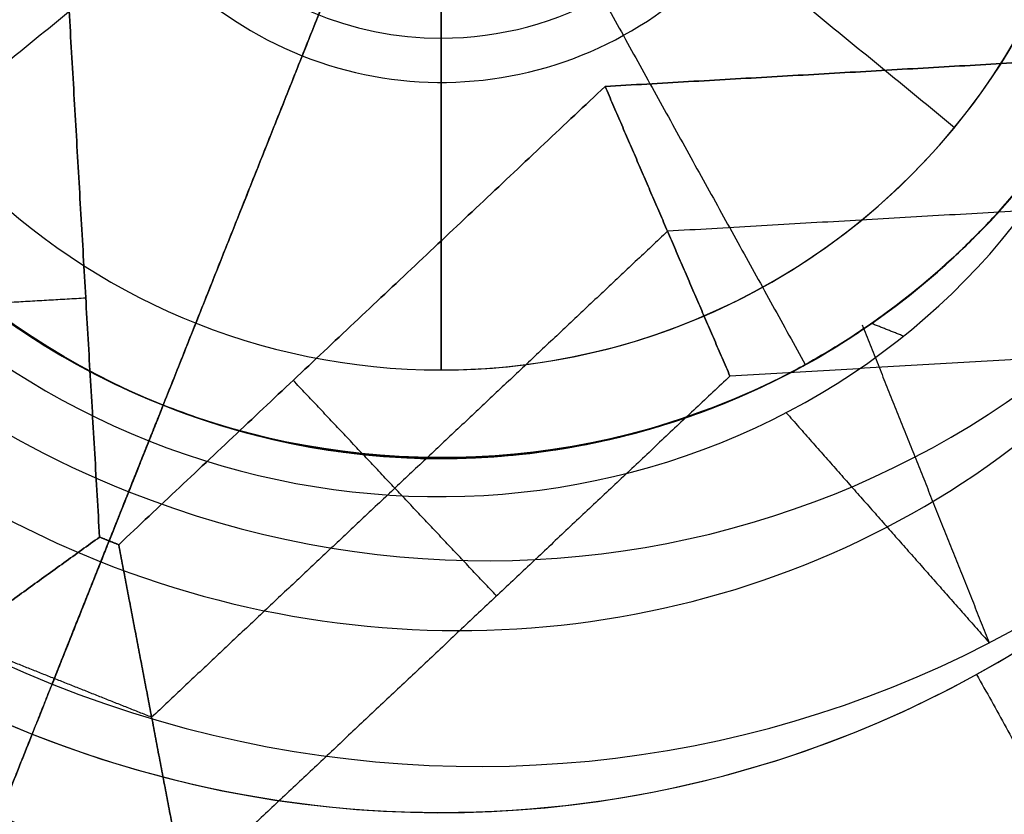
# Model space of a CAD drawing. Header units: millimetres. Extents: x -5.9 to 8.2, y -1.3 to -0.5.
# Tile 23 of 107: x -4.7456 to -4.73448, y -0.8698 to -0.86082. Entities that reach past the tile are written whole.
import ezdxf

# ---------------------------------------------------------------- set-up
doc = ezdxf.new("R2010")
doc.units = ezdxf.units.MM
doc.header["$MEASUREMENT"] = 0
for name, color, linetype, true_color in [('IGES level 1', 7, 'Continuous', 0xffffff), ('IGES level 11', 7, 'Continuous', 0xffffff), ('IGES level 26', 7, 'Continuous', 0xcbd2ef)]:
    doc.layers.add(name, color=color, linetype=linetype, true_color=true_color)

msp = doc.modelspace()

# ---------------------------------------------------------------- linework, layer by layer
at = {"layer": 'IGES level 1'}
for centre, radius, start, end in [((-4.765839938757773, -0.8582795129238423, -10.16994323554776), 0.07600000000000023, 270.0000000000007, 90.00000000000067), ((-4.765839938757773, -0.8582795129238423, -10.16994323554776), 0.07600000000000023, 270.0000000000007, 90.00000000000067), ((-4.765839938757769, -0.8582795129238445, -10.14974041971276), 0.07599999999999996, 270, 90.0000000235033), ((-4.74083993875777, -0.8572795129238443, -10.26994323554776), 0.007500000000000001, 90, 270), ((-4.74083993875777, -0.8572795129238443, -10.16994323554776), 0.007500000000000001, 90, 270), ((-4.74083993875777, -0.8572795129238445, -10.21994323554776), 0.007499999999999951, 90.00000002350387, 269.9999999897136), ((-4.74083993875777, -0.8572795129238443, -10.26994323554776), 0.007500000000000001, 90, 270), ((-4.74083993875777, -0.8572795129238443, -10.16994323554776), 0.007500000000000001, 90, 270), ((-4.740839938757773, -0.8572795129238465, -10.16994323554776), 0.007500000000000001, 270, 90), ((-4.740839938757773, -0.8572795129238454, -10.26994323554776), 0.007500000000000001, 270, 90), ((-4.740839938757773, -0.8572795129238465, -10.16994323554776), 0.007500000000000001, 270, 90), ((-4.740839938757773, -0.8572795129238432, -10.26994323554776), 0.007500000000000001, 270, 90), ((-4.74083993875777, -0.8572795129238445, -10.21994323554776), 0.007499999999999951, 270, 90.00000002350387), ((-4.74083993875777, -0.8572795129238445, -10.27219646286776), 0.003750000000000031, 90.00000002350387, 270), ((-4.74083993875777, -0.8572795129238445, -10.27219646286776), 0.003750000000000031, 270, 90.00000002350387)]:
    msp.add_arc(centre, radius, start, end, dxfattribs=at)
for knots in [[2, 2, 2, 2, 2.249999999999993, 2.249999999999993, 2.374999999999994, 2.374999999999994, 2.499999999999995, 2.499999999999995, 2.624999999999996, 2.624999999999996, 2.749999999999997, 2.749999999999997, 2.874999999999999, 2.874999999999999, 3, 3, 3, 3], [4.141592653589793, 4.141592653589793, 4.141592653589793, 4.141592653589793, 4.391592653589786, 4.391592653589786, 4.516592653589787, 4.516592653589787, 4.641592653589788, 4.641592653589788, 4.76659265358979, 4.76659265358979, 4.89159265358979, 4.89159265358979, 5.016592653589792, 5.016592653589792, 5.141592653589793, 5.141592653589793, 5.141592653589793, 5.141592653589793]]:
    msp.add_open_spline([(-4.765839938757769, -0.7822795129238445, -10.14494593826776), (-4.74555040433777, -0.7822795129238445, -10.14494593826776), (-4.726025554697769, -0.7906101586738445, -10.14118365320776), (-4.705126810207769, -0.8115141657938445, -10.13535306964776), (-4.699528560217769, -0.8198142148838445, -10.13345355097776), (-4.691815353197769, -0.8383511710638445, -10.13071814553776), (-4.68982816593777, -0.8483475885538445, -10.12993876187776), (-4.68985181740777, -0.8683908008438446, -10.12994774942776), (-4.691900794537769, -0.8784496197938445, -10.13074914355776), (-4.699526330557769, -0.8967026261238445, -10.13345205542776), (-4.70517288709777, -0.9050958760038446, -10.13536655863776), (-4.719051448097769, -0.9189680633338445, -10.13923729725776), (-4.727409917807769, -0.9245964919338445, -10.14121392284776), (-4.745758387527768, -0.9322493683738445, -10.14407996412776), (-4.75569713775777, -0.9342795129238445, -10.14494593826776), (-4.765839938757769, -0.9342795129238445, -10.14494593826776)], degree=3, knots=knots, dxfattribs=at)
for points in [[(-4.74083993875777, -0.8572795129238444, -10.27444969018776), (-4.743738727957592, -0.8596584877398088, -10.27219646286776), (-4.746637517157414, -0.8620374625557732, -10.26994323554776)], [(-4.74083993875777, -0.8572795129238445, -10.27444969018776), (-4.74083993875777, -0.8610295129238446, -10.27219646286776), (-4.74083993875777, -0.8647795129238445, -10.26994323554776)], [(-4.74083993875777, -0.8647795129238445, -10.26994323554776), (-4.74083993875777, -0.8610295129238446, -10.27219646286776), (-4.74083993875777, -0.8572795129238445, -10.27444969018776)], [(-4.74083993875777, -0.8572795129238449, -10.27444969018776), (-4.737941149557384, -0.8596584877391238, -10.27219646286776), (-4.735042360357, -0.8620374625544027, -10.26994323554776)], [(-4.735042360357, -0.8620374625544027, -10.26994323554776), (-4.735042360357, -0.8620374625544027, -10.21994323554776), (-4.735042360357, -0.8620374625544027, -10.16994323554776)], [(-4.74083993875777, -0.8647795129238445, -10.26994323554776), (-4.74083993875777, -0.8647795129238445, -10.21994323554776), (-4.74083993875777, -0.8647795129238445, -10.16994323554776)], [(-4.74083993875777, -0.8647795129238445, -10.16994323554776), (-4.74083993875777, -0.8647795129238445, -10.21994323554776), (-4.74083993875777, -0.8647795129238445, -10.26994323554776)]]:
    msp.add_open_spline(points, degree=2, dxfattribs=at)
at = {"layer": 'IGES level 11'}
for centre, radius, start, end in [((-4.765839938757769, -0.8582795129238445, -10.15494323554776), 0.07299999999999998, 269.9999999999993, 89.9999999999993), ((-4.765839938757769, -0.8582795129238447, -10.16994323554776), 0.07299999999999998, 270.0000000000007, 90.00000000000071), ((-4.765839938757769, -0.8582795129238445, -10.16244323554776), 0.07299999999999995, 270, 90.000000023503), ((-4.765839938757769, -0.8582795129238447, -10.16994323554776), 0.07299999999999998, 270.0000000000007, 90.00000000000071), ((-4.765839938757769, -0.8582795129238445, -10.15494323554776), 0.07299999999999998, 270.0000000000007, 90.00000000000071), ((-4.74083993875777, -0.8586958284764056, -10.1549432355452), 0.03150000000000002, 90, 270), ((-4.74083993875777, -0.8586958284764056, -10.1549432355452), 0.03150000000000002, 90, 270), ((-4.74083993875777, -0.8586958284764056, -10.1549432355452), 0.03150000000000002, 270, 90), ((-4.74083993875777, -0.8586958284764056, -10.1549432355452), 0.03150000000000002, 270, 90), ((-4.74083993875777, -0.8586958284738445, -10.16219323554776), 0.02424999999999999, 90.00000002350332, 269.999999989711), ((-4.74083993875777, -0.8586958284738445, -10.16219323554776), 0.02424999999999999, 270, 90.00000001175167), ((-4.74083993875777, -0.858695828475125, -10.16944323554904), 0.0169999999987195, 90, 270.000000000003), ((-4.74083993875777, -0.858695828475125, -10.16994323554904), 0.0169999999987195, 90, 270), ((-4.74083993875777, -0.8586958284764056, -10.1694432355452), 0.01700000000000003, 90, 270), ((-4.74083993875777, -0.8586958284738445, -10.16969323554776), 0.01700000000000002, 90.00000002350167, 269.9999999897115), ((-4.74083993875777, -0.8586958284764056, -10.1699432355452), 0.01700000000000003, 90, 270), ((-4.74083993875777, -0.8586958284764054, -10.1699432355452), 0.01700000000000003, 270, 90), ((-4.740839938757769, -0.8586958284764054, -10.1694432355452), 0.01700000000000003, 270, 90), ((-4.74083993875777, -0.8586958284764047, -10.16994323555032), 0.01700000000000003, 270, 90), ((-4.74083993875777, -0.8586958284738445, -10.16969323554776), 0.01700000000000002, 270, 90.00000001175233), ((-4.740839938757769, -0.8586958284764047, -10.16944323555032), 0.01700000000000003, 270, 90)]:
    msp.add_arc(centre, radius, start, end, dxfattribs=at)
at = {"layer": 'IGES level 26'}
for centre, radius, start, end in [((-4.74083993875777, -0.8572795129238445, -10.15494323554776), 0.0235, 68.3051419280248, 248.3051419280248), ((-4.74083993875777, -0.8572795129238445, -10.15494323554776), 0.0235, 68.3051419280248, 248.3051419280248), ((-4.74083993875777, -0.8572795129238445, -10.15894323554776), 0.0235, 68.3051419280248, 248.3051419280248), ((-4.74083993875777, -0.8572795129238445, -10.15694323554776), 0.02349999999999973, 68.30514195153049, 248.3051419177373), ((-4.74083993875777, -0.8572795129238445, -10.15894323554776), 0.0235, 68.3051419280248, 248.3051419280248), ((-4.74083993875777, -0.8572795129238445, -10.15894323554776), 0.0235, 248.3051419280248, 68.3051419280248), ((-4.74083993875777, -0.8572795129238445, -10.15894323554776), 0.02350000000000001, 248.305141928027, 68.30514192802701), ((-4.74083993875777, -0.8572795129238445, -10.15494323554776), 0.0235, 248.3051419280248, 68.3051419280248), ((-4.74083993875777, -0.8572795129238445, -10.15694323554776), 0.02349999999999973, 248.3051419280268, 68.30514195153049), ((-4.74083993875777, -0.8572795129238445, -10.15494323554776), 0.02350000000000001, 248.305141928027, 68.30514192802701), ((-4.74083993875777, -0.8572795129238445, -10.16444323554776), 0.01799999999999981, 68.30514195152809, 248.3051419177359), ((-4.74083993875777, -0.8572795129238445, -10.16444323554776), 0.01799999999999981, 248.3051419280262, 68.3051419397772), ((-4.74083993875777, -0.8572795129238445, -10.16994323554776), 0.0125, 68.30514192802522, 248.3051419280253), ((-4.74083993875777, -0.8572795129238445, -10.16994323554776), 0.0125, 68.30514192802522, 248.3051419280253), ((-4.74083993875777, -0.8572795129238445, -10.19494323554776), 0.0125, 68.30514192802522, 248.3051419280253), ((-4.74083993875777, -0.8572795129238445, -10.18244323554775), 0.0125, 68.30514195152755, 248.3051419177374), ((-4.74083993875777, -0.8572795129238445, -10.19494323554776), 0.0125, 68.30514192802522, 248.3051419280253), ((-4.74083993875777, -0.8572795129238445, -10.19494323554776), 0.0125, 248.3051419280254, 68.30514192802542), ((-4.74083993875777, -0.8572795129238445, -10.16994323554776), 0.0125, 248.3051419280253, 68.30514192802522), ((-4.74083993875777, -0.8572795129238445, -10.18244323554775), 0.0125, 248.3051419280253, 68.30514195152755), ((-4.74083993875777, -0.8572795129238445, -10.16994323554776), 0.01249999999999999, 248.3051419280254, 68.30514192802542), ((-4.74083993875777, -0.8572795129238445, -10.19494323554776), 0.0125, 248.3051419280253, 68.30514192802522), ((-4.74083993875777, -0.8572795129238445, -10.22994323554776), 0.008499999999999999, 68.30514192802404, 248.3051419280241), ((-4.74083993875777, -0.8572795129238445, -10.21694323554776), 0.00849999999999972, 68.30514195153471, 248.3051419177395), ((-4.74083993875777, -0.8572795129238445, -10.20594323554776), 0.00849999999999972, 68.30514195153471, 248.3051419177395), ((-4.74083993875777, -0.8572795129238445, -10.19494323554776), 0.008499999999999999, 68.30514192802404, 248.3051419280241), ((-4.74083993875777, -0.8572795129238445, -10.19494323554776), 0.0085, 68.30514192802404, 248.3051419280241), ((-4.74083993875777, -0.8572795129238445, -10.22994323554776), 0.0085, 68.30514192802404, 248.3051419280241), ((-4.74083993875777, -0.8572795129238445, -10.22994323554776), 0.0085, 248.3051419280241, 68.30514192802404), ((-4.74083993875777, -0.8572795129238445, -10.19494323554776), 0.0085, 248.3051419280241, 68.30514192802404), ((-4.74083993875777, -0.8572795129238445, -10.20594323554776), 0.00849999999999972, 248.3051419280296, 68.30514195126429), ((-4.74083993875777, -0.8572795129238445, -10.21694323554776), 0.00849999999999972, 248.3051419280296, 68.30514195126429), ((-4.74083993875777, -0.8572795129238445, -10.22994323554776), 0.008500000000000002, 248.3051419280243, 68.30514192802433), ((-4.74083993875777, -0.8572795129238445, -10.19494323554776), 0.008499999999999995, 248.3051419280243, 68.30514192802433), ((-4.74083993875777, -0.8572795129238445, -10.22624132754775), 0.00849999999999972, 130.5915777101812, 248.3051419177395), ((-4.74083993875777, -0.8572795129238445, -10.24244323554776), 0.004250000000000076, 68.30514195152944, 248.3051419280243), ((-4.74083993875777, -0.8572795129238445, -10.22624132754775), 0.00849999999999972, 248.3051419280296, 7.688377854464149), ((-4.74083993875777, -0.8572795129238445, -10.24244323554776), 0.004250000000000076, 248.3051419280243, 338.3051419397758)]:
    msp.add_arc(centre, radius, start, end, dxfattribs=at)
at = {"layer": 'IGES level 26', "extrusion": (0.1137898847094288, 0.2860160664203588, 0.9514445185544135)}
for centre in [(4.088121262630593, -0.7146050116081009, -10.4898111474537), (4.088121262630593, -0.7179910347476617, -10.5002770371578), (4.088121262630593, -0.7213770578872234, -10.5107429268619)]:
    msp.add_arc(centre, 0.0125, 270, 90, dxfattribs=at)
at = {"layer": 'IGES level 26', "extrusion": (0.1137898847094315, 0.2860160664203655, 0.9514445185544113)}
for centre in [(4.088121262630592, -0.7213770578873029, -10.51074292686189), (4.088121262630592, -0.7179910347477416, -10.50027703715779), (4.088121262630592, -0.7146050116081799, -10.4898111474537)]:
    msp.add_arc(centre, 0.0125, 270, 90, dxfattribs=at)
at = {"layer": 'IGES level 26', "extrusion": (0.1137898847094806, 0.2860160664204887, 0.9514445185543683)}
for centre, radius, start, end in [((4.088121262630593, -0.7213770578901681, -10.51212628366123), 0.01048784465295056, 270.000000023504, 89.99999998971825), ((4.088121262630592, -0.7179910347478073, -10.49889368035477), 0.0104878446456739, 269.9999999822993, 90), ((4.088121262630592, -0.7179910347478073, -10.49889368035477), 0.0104878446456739, 90.00000001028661, 269.9999999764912), ((4.088121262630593, -0.7213770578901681, -10.51212628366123), 0.01048784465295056, 90.00000000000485, 270.0000000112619)]:
    msp.add_arc(centre, radius, start, end, dxfattribs=at)
at = {"layer": 'IGES level 26', "extrusion": (0.1137898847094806, 0.2860160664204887, 0.9514445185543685)}
for start, end in [(270.0000000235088, 89.99999998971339), (90, 270.0000000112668)]:
    msp.add_arc((4.088121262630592, -0.7179910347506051, -10.50166039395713), 0.01048784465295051, start, end, dxfattribs=at)
at = {"layer": 'IGES level 26', "extrusion": (0.1137898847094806, 0.2860160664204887, 0.9514445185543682)}
for start, end in [(270.000000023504, 89.99999998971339), (90, 270.0000000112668)]:
    msp.add_arc((4.088121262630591, -0.7146050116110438, -10.49119450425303), 0.01048784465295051, start, end, dxfattribs=at)
at = {"layer": 'IGES level 26', "extrusion": (0.1137898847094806, 0.2860160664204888, 0.9514445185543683)}
for centre, radius, start, end in [((4.088121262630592, -0.7146050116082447, -10.48842779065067), 0.0104878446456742, 269.9999999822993, 90), ((4.088121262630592, -0.7213770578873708, -10.50935957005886), 0.01048784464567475, 269.9999999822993, 90), ((4.088121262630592, -0.7213770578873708, -10.50935957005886), 0.01048784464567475, 90.00000001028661, 269.999999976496), ((4.088121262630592, -0.7146050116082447, -10.48842779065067), 0.0104878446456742, 90.00000001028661, 269.999999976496)]:
    msp.add_arc(centre, radius, start, end, dxfattribs=at)
at = {"layer": 'IGES level 26', "extrusion": (0.1137898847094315, 0.2860160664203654, 0.9514445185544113)}
for centre in [(4.088121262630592, -0.7146050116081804, -10.4898111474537), (4.088121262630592, -0.7179910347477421, -10.50027703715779), (4.088121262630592, -0.7213770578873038, -10.51074292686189)]:
    msp.add_arc(centre, 0.0125, 90, 270, dxfattribs=at)
at = {"layer": 'IGES level 26', "extrusion": (0.1137898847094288, 0.2860160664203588, 0.9514445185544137)}
for centre in [(4.088121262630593, -0.7213770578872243, -10.5107429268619), (4.088121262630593, -0.7179910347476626, -10.5002770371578), (4.088121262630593, -0.7146050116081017, -10.4898111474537)]:
    msp.add_arc(centre, 0.0125, 90, 270, dxfattribs=at)
at = {"layer": 'IGES level 26', "extrusion": (0.1137898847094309, 0.286016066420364, 0.9514445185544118)}
msp.add_arc((4.088121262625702, -0.721377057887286, -10.51349292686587), 0.008500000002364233, 357.0747289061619, 89.99999999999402, dxfattribs=at)
at = {"layer": 'IGES level 26', "extrusion": (0.1137898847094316, 0.2860160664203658, 0.9514445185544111)}
for centre, radius, start in [((4.088121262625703, -0.7179910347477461, -10.50302703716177), 0.008500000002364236, 357.0747289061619), ((4.088121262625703, -0.7146050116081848, -10.49256114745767), 0.008500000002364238, 357.0747289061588)]:
    msp.add_arc(centre, radius, start, 90, dxfattribs=at)
at = {"layer": 'IGES level 26', "extrusion": (0.1137892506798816, 0.2860144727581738, 0.9514450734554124)}
msp.add_arc((4.088121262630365, -0.7213581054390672, -10.51349421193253), 0.00850000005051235, 357.0747427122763, 89.99999998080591, dxfattribs=at)
at = {"layer": 'IGES level 26', "extrusion": (0.1137892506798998, 0.2860144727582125, 0.9514450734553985)}
msp.add_arc((4.088121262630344, -0.7179721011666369, -10.5030283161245), 0.008500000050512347, 357.0747427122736, 89.99999998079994, dxfattribs=at)
at = {"layer": 'IGES level 26', "extrusion": (0.1137892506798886, 0.2860144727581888, 0.951445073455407)}
msp.add_arc((4.088121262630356, -0.7145860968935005, -10.4925624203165), 0.008500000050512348, 357.0747427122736, 89.99999998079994, dxfattribs=at)
at = {"layer": 'IGES level 26', "extrusion": (0.1137892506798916, 0.2860144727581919, 0.9514450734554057)}
msp.add_arc((4.088121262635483, -0.7145860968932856, -10.4925624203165), 0.008500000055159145, 90, 182.9252572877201, dxfattribs=at)
at = {"layer": 'IGES level 26', "extrusion": (0.1137892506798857, 0.2860144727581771, 0.951445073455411)}
msp.add_arc((4.088121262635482, -0.7179721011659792, -10.50302831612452), 0.008500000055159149, 90, 182.9252572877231, dxfattribs=at)
at = {"layer": 'IGES level 26', "extrusion": (0.1137892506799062, 0.2860144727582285, 0.9514450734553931)}
msp.add_arc((4.088121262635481, -0.7213581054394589, -10.51349421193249), 0.008500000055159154, 90, 182.9252572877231, dxfattribs=at)
at = {"layer": 'IGES level 26', "extrusion": (0.1137898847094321, 0.2860160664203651, 0.9514445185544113)}
msp.add_arc((4.088121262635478, -0.721377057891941, -10.51349292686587), 0.008500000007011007, 90.00000006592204, 182.92527111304, dxfattribs=at)
at = {"layer": 'IGES level 26', "extrusion": (0.1137898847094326, 0.2860160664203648, 0.9514445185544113)}
msp.add_arc((4.088121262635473, -0.7179910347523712, -10.50302703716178), 0.008500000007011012, 90.00000006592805, 182.9252711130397, dxfattribs=at)
at = {"layer": 'IGES level 26', "extrusion": (0.1137898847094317, 0.2860160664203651, 0.9514445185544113)}
msp.add_arc((4.088121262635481, -0.714605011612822, -10.49256114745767), 0.008500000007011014, 90.00000006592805, 182.9252711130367, dxfattribs=at)
at = {"layer": 'IGES level 26'}
for points in [[(-4.737087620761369, -0.8478478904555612, -10.16744323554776), (-4.74083993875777, -0.8572795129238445, -10.16744323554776), (-4.74459225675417, -0.8667111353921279, -10.16744323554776)], [(-4.750271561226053, -0.8535271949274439, -10.16744323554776), (-4.74083993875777, -0.8572795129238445, -10.16744323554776), (-4.731408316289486, -0.8610318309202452, -10.16744323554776)], [(-4.731365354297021, -0.8609238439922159, -10.16744323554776), (-4.733954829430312, -0.8581764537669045, -10.16744323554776), (-4.736544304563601, -0.8554290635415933, -10.16744323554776)], [(-4.736544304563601, -0.8554290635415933, -10.16744323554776), (-4.733954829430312, -0.8581764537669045, -10.16744323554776), (-4.731365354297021, -0.8609238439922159, -10.16744323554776)], [(-4.743982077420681, -0.8651774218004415, -10.22994323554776), (-4.742411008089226, -0.8612284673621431, -10.24244323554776), (-4.74083993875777, -0.8572795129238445, -10.25494323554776)], [(-4.74083993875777, -0.8572795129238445, -10.25494323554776), (-4.742411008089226, -0.8612284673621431, -10.24244323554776), (-4.743982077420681, -0.8651774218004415, -10.22994323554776)], [(-4.745135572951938, -0.8591299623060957, -10.16744323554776), (-4.744917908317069, -0.8628990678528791, -10.16744323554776), (-4.7447002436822, -0.8666681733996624, -10.16744323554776)], [(-4.7447002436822, -0.8666681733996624, -10.16744323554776), (-4.744917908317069, -0.8628990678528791, -10.16744323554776), (-4.745135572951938, -0.8591299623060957, -10.16744323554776)], [(-4.739683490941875, -0.8593718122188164, -10.24791198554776), (-4.738205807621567, -0.8620453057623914, -10.23892761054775), (-4.736728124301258, -0.8647187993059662, -10.22994323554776)], [(-4.738989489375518, -0.8615751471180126, -10.16744323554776), (-4.735220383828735, -0.8613574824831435, -10.16744323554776), (-4.731451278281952, -0.8611398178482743, -10.16744323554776)], [(-4.731451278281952, -0.8611398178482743, -10.16744323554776), (-4.735220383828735, -0.8613574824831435, -10.16744323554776), (-4.738989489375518, -0.8615751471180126, -10.16744323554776)], [(-4.744484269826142, -0.8667540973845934, -10.16744323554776), (-4.74173687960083, -0.8641646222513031, -10.16744323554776), (-4.738989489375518, -0.8615751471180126, -10.16744323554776)], [(-4.738989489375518, -0.8615751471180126, -10.16744323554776), (-4.74173687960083, -0.8641646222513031, -10.16744323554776), (-4.744484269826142, -0.8667540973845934, -10.16744323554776)], [(-4.738989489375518, -0.8615751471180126, -10.16744323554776), (-4.738284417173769, -0.8632119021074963, -10.16119323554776), (-4.737579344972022, -0.86484865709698, -10.15494323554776)], [(-4.737579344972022, -0.86484865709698, -10.15494323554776), (-4.738284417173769, -0.8632119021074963, -10.16119323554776), (-4.738989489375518, -0.8615751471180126, -10.16744323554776)], [(-4.730289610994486, -0.8627502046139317, -10.16119323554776), (-4.734287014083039, -0.8629810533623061, -10.16119323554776), (-4.738284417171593, -0.8632119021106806, -10.16119323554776)], [(-4.738284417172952, -0.8632119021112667, -10.16119323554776), (-4.741198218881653, -0.86595822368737, -10.16119323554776), (-4.744112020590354, -0.8687045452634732, -10.16119323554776)], [(-4.748200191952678, -0.864157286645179, -10.15494323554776), (-4.746528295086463, -0.8640607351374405, -10.16119323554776), (-4.74485639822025, -0.8639641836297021, -10.16744323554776)], [(-4.736086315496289, -0.8642697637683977, -10.21842233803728), (-4.735368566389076, -0.8660658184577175, -10.21921229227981), (-4.734650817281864, -0.8678618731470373, -10.22000224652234)], [(-4.736086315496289, -0.864269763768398, -10.20742233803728), (-4.735368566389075, -0.8660658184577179, -10.20821229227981), (-4.734650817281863, -0.8678618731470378, -10.20900224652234)], [(-4.736086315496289, -0.8642697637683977, -10.19642233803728), (-4.735368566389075, -0.8660658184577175, -10.19721229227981), (-4.734650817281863, -0.8678618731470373, -10.19800224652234)], [(-4.735619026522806, -0.8643974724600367, -10.22381823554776), (-4.735799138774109, -0.8643258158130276, -10.22381823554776), (-4.735979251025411, -0.8642541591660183, -10.22381823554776)], [(-4.735619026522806, -0.8643974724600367, -10.21281823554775), (-4.735799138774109, -0.8643258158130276, -10.21281823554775), (-4.735979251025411, -0.8642541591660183, -10.21281823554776)], [(-4.735619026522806, -0.8643974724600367, -10.20181823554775), (-4.735799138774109, -0.8643258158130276, -10.20181823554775), (-4.735979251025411, -0.8642541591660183, -10.20181823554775)], [(-4.729127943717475, -0.8643605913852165, -10.15494323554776), (-4.733353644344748, -0.8646046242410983, -10.15494323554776), (-4.737579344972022, -0.86484865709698, -10.15494323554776)], [(-4.729127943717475, -0.8643605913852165, -10.15494323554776), (-4.733353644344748, -0.8646046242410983, -10.15494323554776), (-4.737579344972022, -0.86484865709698, -10.15494323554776)], [(-4.736728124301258, -0.8647187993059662, -10.19637502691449), (-4.736728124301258, -0.8647187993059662, -10.19565913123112), (-4.736728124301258, -0.8647187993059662, -10.19494323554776)], [(-4.736728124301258, -0.8647187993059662, -10.20737502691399), (-4.736728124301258, -0.8647187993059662, -10.20448215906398), (-4.736728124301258, -0.8647187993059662, -10.20158929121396)], [(-4.736728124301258, -0.8647187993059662, -10.21837502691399), (-4.736728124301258, -0.8647187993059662, -10.21548215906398), (-4.736728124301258, -0.8647187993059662, -10.21258929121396)], [(-4.736728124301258, -0.8647187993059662, -10.22994323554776), (-4.736728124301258, -0.8647187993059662, -10.22676626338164), (-4.736728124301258, -0.8647187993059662, -10.22358929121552)], [(-4.737579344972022, -0.86484865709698, -10.15494323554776), (-4.74065955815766, -0.8677518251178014, -10.15494323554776), (-4.743739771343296, -0.8706549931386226, -10.15494323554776)], [(-4.737579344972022, -0.86484865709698, -10.15494323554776), (-4.74065955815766, -0.8677518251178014, -10.15494323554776), (-4.743739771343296, -0.8706549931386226, -10.15494323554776)], [(-4.740215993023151, -0.8673337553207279, -10.15494323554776), (-4.741364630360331, -0.8661150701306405, -10.16119323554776), (-4.742513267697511, -0.8648963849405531, -10.16744323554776)], [(-4.743982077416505, -0.8651774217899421, -10.19494323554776), (-4.744721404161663, -0.8670357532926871, -10.19494323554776), (-4.74546073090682, -0.8688940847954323, -10.19494323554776)], [(-4.74523636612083, -0.8683301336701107, -10.19659548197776), (-4.744609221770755, -0.8667537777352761, -10.19609035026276), (-4.743982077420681, -0.8651774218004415, -10.19558521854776)], [(-4.74523636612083, -0.8683301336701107, -10.20759548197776), (-4.744609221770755, -0.8667537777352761, -10.20709035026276), (-4.743982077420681, -0.8651774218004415, -10.20658521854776)], [(-4.74523636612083, -0.8683301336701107, -10.21859548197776), (-4.744609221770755, -0.8667537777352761, -10.21809035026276), (-4.743982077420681, -0.8651774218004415, -10.21758521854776)], [(-4.743982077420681, -0.8651774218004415, -10.21758521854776), (-4.744609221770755, -0.8667537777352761, -10.21809035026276), (-4.74523636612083, -0.8683301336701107, -10.21859548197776)], [(-4.743982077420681, -0.8651774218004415, -10.20658521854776), (-4.744609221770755, -0.8667537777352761, -10.20709035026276), (-4.74523636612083, -0.8683301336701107, -10.20759548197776)], [(-4.743982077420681, -0.8651774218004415, -10.19558521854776), (-4.744609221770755, -0.8667537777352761, -10.19609035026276), (-4.74523636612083, -0.8683301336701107, -10.19659548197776)], [(-4.743982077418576, -0.8651774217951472, -10.22258357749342), (-4.744062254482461, -0.8653789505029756, -10.22251340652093), (-4.744142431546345, -0.8655804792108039, -10.22244323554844)], [(-4.743982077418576, -0.8651774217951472, -10.21158357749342), (-4.744062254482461, -0.8653789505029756, -10.21151340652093), (-4.744142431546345, -0.8655804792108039, -10.21144323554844)], [(-4.743982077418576, -0.8651774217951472, -10.20058357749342), (-4.744062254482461, -0.8653789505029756, -10.20051340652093), (-4.744142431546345, -0.8655804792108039, -10.20044323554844)], [(-4.743982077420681, -0.8651774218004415, -10.19494323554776), (-4.743982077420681, -0.8651774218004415, -10.19526422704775), (-4.743982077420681, -0.8651774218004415, -10.19558521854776)], [(-4.743982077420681, -0.8651774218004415, -10.20058357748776), (-4.743982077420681, -0.8651774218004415, -10.20358439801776), (-4.743982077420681, -0.8651774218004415, -10.20658521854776)], [(-4.743982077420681, -0.8651774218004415, -10.21158357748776), (-4.743982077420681, -0.8651774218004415, -10.21458439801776), (-4.743982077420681, -0.8651774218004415, -10.21758521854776)], [(-4.743982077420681, -0.8651774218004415, -10.22258357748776), (-4.743982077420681, -0.8651774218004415, -10.22626340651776), (-4.743982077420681, -0.8651774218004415, -10.22994323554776)], [(-4.743982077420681, -0.8651774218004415, -10.22258357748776), (-4.743982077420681, -0.8651774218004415, -10.22626340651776), (-4.743982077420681, -0.8651774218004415, -10.22994323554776)], [(-4.743982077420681, -0.8651774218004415, -10.21158357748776), (-4.743982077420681, -0.8651774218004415, -10.21458439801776), (-4.743982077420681, -0.8651774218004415, -10.21758521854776)], [(-4.743982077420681, -0.8651774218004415, -10.20058357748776), (-4.743982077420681, -0.8651774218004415, -10.20358439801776), (-4.743982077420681, -0.8651774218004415, -10.20658521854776)], [(-4.743982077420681, -0.8651774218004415, -10.19558521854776), (-4.743982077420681, -0.8651774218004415, -10.19526422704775), (-4.743982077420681, -0.8651774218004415, -10.19494323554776)], [(-4.736944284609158, -0.8652620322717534, -10.20139987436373), (-4.735797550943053, -0.8665619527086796, -10.19970106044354), (-4.734650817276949, -0.867861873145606, -10.19800224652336)], [(-4.736944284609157, -0.865262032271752, -10.21239987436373), (-4.735797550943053, -0.8665619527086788, -10.21070106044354), (-4.734650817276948, -0.8678618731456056, -10.20900224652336)], [(-4.736944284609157, -0.865262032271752, -10.22339987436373), (-4.735797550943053, -0.8665619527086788, -10.22170106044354), (-4.734650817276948, -0.8678618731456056, -10.22000224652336)], [(-4.74523636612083, -0.8683301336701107, -10.19659548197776), (-4.744689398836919, -0.8669553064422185, -10.1985193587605), (-4.744142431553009, -0.8655804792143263, -10.20044323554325)], [(-4.74523636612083, -0.8683301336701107, -10.20759548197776), (-4.744689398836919, -0.8669553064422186, -10.2095193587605), (-4.744142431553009, -0.8655804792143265, -10.21144323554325)], [(-4.74523636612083, -0.8683301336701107, -10.21859548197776), (-4.744689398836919, -0.8669553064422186, -10.2205193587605), (-4.744142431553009, -0.8655804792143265, -10.22244323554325)], [(-4.744142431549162, -0.8655804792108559, -10.22244323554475), (-4.744689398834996, -0.8669553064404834, -10.22051935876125), (-4.74523636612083, -0.8683301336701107, -10.21859548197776)], [(-4.744142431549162, -0.8655804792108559, -10.21144323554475), (-4.744689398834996, -0.8669553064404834, -10.20951935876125), (-4.74523636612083, -0.8683301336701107, -10.20759548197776)], [(-4.744142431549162, -0.8655804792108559, -10.20044323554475), (-4.744689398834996, -0.8669553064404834, -10.19851935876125), (-4.74523636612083, -0.8683301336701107, -10.19659548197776)], [(-4.7447002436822, -0.8666681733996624, -10.16744323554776), (-4.746310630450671, -0.8678298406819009, -10.16119323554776), (-4.747921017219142, -0.8689915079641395, -10.15494323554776)], [(-4.747921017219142, -0.8689915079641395, -10.15494323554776), (-4.746310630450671, -0.8678298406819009, -10.16119323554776), (-4.7447002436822, -0.8666681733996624, -10.16744323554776)], [(-4.745830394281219, -0.869823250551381, -10.15494323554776), (-4.745211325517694, -0.8682671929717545, -10.16119323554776), (-4.74459225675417, -0.866711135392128, -10.16744323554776)], [(-4.7447002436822, -0.8666681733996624, -10.16744323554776), (-4.744592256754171, -0.866711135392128, -10.16744323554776), (-4.744484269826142, -0.8667540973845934, -10.16744323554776)], [(-4.744484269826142, -0.8667540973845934, -10.16744323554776), (-4.744592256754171, -0.866711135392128, -10.16744323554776), (-4.7447002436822, -0.8666681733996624, -10.16744323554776)], [(-4.744484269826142, -0.8667540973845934, -10.16744323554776), (-4.744112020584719, -0.868704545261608, -10.16119323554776), (-4.743739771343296, -0.8706549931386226, -10.15494323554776)], [(-4.743739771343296, -0.8706549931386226, -10.15494323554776), (-4.744112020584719, -0.868704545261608, -10.16119323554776), (-4.744484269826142, -0.8667540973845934, -10.16744323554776)], [(-4.744112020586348, -0.8687045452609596, -10.16119323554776), (-4.745211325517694, -0.8682671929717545, -10.16119323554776), (-4.746310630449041, -0.8678298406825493, -10.16119323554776)], [(-4.734793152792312, -0.8682196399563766, -10.19494323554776), (-4.734793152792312, -0.8682196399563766, -10.18244323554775), (-4.734793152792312, -0.8682196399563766, -10.16994323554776)], [(-4.734793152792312, -0.8682196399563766, -10.16994323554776), (-4.732132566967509, -0.8730332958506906, -10.16444323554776), (-4.729471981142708, -0.8778469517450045, -10.15894323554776)], [(-4.749527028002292, -0.8791149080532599, -10.15894323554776), (-4.747493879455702, -0.8740044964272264, -10.16444323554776), (-4.745460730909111, -0.8688940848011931, -10.16994323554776)], [(-4.745460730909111, -0.8688940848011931, -10.16994323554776), (-4.747493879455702, -0.8740044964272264, -10.16444323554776), (-4.749527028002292, -0.8791149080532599, -10.15894323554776)], [(-4.745460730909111, -0.8688940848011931, -10.16994323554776), (-4.745460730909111, -0.8688940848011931, -10.18244323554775), (-4.745460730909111, -0.8688940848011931, -10.19494323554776)], [(-4.745460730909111, -0.8688940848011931, -10.19494323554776), (-4.745460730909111, -0.8688940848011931, -10.18244323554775), (-4.745460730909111, -0.8688940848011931, -10.16994323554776)], [(-4.743739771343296, -0.8706549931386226, -10.15494323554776), (-4.745830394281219, -0.869823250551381, -10.15494323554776), (-4.747921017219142, -0.8689915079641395, -10.15494323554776)], [(-4.743739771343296, -0.8706549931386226, -10.15494323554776), (-4.745830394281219, -0.869823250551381, -10.15494323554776), (-4.747921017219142, -0.8689915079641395, -10.15494323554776)]]:
    msp.add_open_spline(points, degree=2, dxfattribs=at)
for points, knots in [([(-4.737697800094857, -0.8493816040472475, -10.20530125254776), (-4.736676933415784, -0.8497877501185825, -10.20530126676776), (-4.735706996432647, -0.8504062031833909, -10.20525012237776), (-4.734468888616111, -0.8516231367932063, -10.20509666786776), (-4.734092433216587, -0.8520763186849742, -10.20503272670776), (-4.73343497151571, -0.8530642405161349, -10.20487926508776), (-4.733087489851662, -0.8537679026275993, -10.20475919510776), (-4.732306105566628, -0.855751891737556, -10.20440039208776), (-4.731923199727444, -0.8582249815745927, -10.20390232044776), (-4.733112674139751, -0.8608206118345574, -10.20319321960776)], [2, 2, 2, 2, 2.25, 2.25, 2.375, 2.375, 2.5, 2.5, 3, 3, 3, 3]), ([(-4.733112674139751, -0.8608206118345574, -10.20319321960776), (-4.732517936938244, -0.8595227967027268, -10.20354777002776), (-4.732315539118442, -0.8582201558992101, -10.20384956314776), (-4.732355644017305, -0.8565102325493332, -10.20422311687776), (-4.732425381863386, -0.8559781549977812, -10.20433444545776), (-4.732635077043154, -0.8550038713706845, -10.20453072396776), (-4.732708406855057, -0.8547304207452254, -10.20458512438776), (-4.733822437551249, -0.8519018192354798, -10.20509667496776), (-4.735655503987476, -0.8501941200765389, -10.20530128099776), (-4.737697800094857, -0.8493816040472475, -10.20530125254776)], [0, 0, 0, 0, 0.25, 0.25, 0.375, 0.375, 0.5, 0.5, 1, 1, 1, 1]), ([(-4.737697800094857, -0.8493816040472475, -10.21630125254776), (-4.736676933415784, -0.8497877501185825, -10.21630126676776), (-4.735706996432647, -0.8504062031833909, -10.21625012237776), (-4.734468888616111, -0.8516231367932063, -10.21609666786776), (-4.734092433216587, -0.8520763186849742, -10.21603272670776), (-4.73343497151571, -0.8530642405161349, -10.21587926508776), (-4.733087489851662, -0.8537679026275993, -10.21575919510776), (-4.732306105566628, -0.855751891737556, -10.21540039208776), (-4.731923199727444, -0.8582249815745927, -10.21490232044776), (-4.733112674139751, -0.8608206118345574, -10.21419321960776)], [2, 2, 2, 2, 2.25, 2.25, 2.375, 2.375, 2.5, 2.5, 3, 3, 3, 3]), ([(-4.733112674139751, -0.8608206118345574, -10.21419321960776), (-4.732517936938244, -0.8595227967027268, -10.21454777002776), (-4.732315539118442, -0.8582201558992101, -10.21484956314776), (-4.732355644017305, -0.8565102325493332, -10.21522311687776), (-4.732425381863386, -0.8559781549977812, -10.21533444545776), (-4.732635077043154, -0.8550038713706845, -10.21553072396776), (-4.732708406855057, -0.8547304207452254, -10.21558512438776), (-4.733822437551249, -0.8519018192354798, -10.21609667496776), (-4.735655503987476, -0.8501941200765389, -10.21630128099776), (-4.737697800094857, -0.8493816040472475, -10.21630125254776)], [0, 0, 0, 0, 0.25, 0.25, 0.375, 0.375, 0.5, 0.5, 1, 1, 1, 1]), ([(-4.737697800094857, -0.8493816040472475, -10.22730125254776), (-4.736676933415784, -0.8497877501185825, -10.22730126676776), (-4.735706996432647, -0.8504062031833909, -10.22725012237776), (-4.734468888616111, -0.8516231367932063, -10.22709666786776), (-4.734092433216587, -0.8520763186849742, -10.22703272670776), (-4.73343497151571, -0.8530642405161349, -10.22687926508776), (-4.733087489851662, -0.8537679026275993, -10.22675919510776), (-4.732306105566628, -0.855751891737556, -10.22640039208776), (-4.731923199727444, -0.8582249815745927, -10.22590232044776), (-4.733112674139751, -0.8608206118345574, -10.22519321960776)], [4.141592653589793, 4.141592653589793, 4.141592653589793, 4.141592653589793, 4.391592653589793, 4.391592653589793, 4.516592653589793, 4.516592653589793, 4.641592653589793, 4.641592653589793, 5.141592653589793, 5.141592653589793, 5.141592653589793, 5.141592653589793]), ([(-4.733112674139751, -0.8608206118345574, -10.22519321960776), (-4.732517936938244, -0.8595227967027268, -10.22554777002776), (-4.732315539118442, -0.8582201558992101, -10.22584956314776), (-4.732355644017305, -0.8565102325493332, -10.22622311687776), (-4.732425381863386, -0.8559781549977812, -10.22633444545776), (-4.732635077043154, -0.8550038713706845, -10.22653072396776), (-4.732708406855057, -0.8547304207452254, -10.22658512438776), (-4.733822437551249, -0.8519018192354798, -10.22709667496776), (-4.735655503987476, -0.8501941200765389, -10.22730128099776), (-4.737697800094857, -0.8493816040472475, -10.22730125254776)], [0, 0, 0, 0, 0.25, 0.25, 0.375, 0.375, 0.5, 0.5, 1, 1, 1, 1]), ([(-4.743982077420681, -0.8651774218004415, -10.19558521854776), (-4.74500314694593, -0.8647711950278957, -10.19558521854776), (-4.745973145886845, -0.8641526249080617, -10.19563637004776), (-4.747211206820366, -0.862935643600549, -10.19578982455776), (-4.747587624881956, -0.8624824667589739, -10.19585376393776), (-4.748244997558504, -0.8614946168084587, -10.19600721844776), (-4.748592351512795, -0.8607912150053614, -10.19612725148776), (-4.749373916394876, -0.8588067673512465, -10.1964861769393), (-4.749756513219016, -0.8563336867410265, -10.19698424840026), (-4.748567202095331, -0.85373841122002, -10.19769323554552)], [6.763444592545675, 6.763444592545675, 6.763444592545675, 6.763444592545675, 7.013444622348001, 7.013444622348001, 7.138444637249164, 7.138444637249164, 7.263444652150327, 7.263444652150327, 7.763444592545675, 7.763444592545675, 7.763444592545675, 7.763444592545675]), ([(-4.743982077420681, -0.8651774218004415, -10.20658521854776), (-4.74500314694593, -0.8647711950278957, -10.20658521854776), (-4.745973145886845, -0.8641526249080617, -10.20663637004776), (-4.747211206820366, -0.862935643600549, -10.20678982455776), (-4.747587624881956, -0.8624824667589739, -10.20685376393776), (-4.748244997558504, -0.8614946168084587, -10.20700721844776), (-4.748592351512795, -0.8607912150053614, -10.20712725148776), (-4.749373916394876, -0.8588067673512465, -10.2074861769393), (-4.749756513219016, -0.8563336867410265, -10.20798424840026), (-4.748567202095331, -0.85373841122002, -10.20869323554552)], [6.763444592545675, 6.763444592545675, 6.763444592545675, 6.763444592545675, 7.013444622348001, 7.013444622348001, 7.138444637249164, 7.138444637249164, 7.263444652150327, 7.263444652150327, 7.763444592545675, 7.763444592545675, 7.763444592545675, 7.763444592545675]), ([(-4.743982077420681, -0.8651774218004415, -10.21758521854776), (-4.74500314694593, -0.8647711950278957, -10.21758521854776), (-4.745973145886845, -0.8641526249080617, -10.21763637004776), (-4.747211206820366, -0.862935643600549, -10.21778982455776), (-4.747587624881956, -0.8624824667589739, -10.21785376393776), (-4.748244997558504, -0.8614946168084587, -10.21800721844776), (-4.748592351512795, -0.8607912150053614, -10.21812725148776), (-4.749373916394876, -0.8588067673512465, -10.2184861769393), (-4.749756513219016, -0.8563336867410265, -10.21898424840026), (-4.748567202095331, -0.85373841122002, -10.21969323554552)], [6.763444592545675, 6.763444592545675, 6.763444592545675, 6.763444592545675, 7.013444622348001, 7.013444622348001, 7.138444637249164, 7.138444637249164, 7.263444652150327, 7.263444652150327, 7.763444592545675, 7.763444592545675, 7.763444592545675, 7.763444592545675]), ([(-4.743982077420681, -0.8651774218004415, -10.21758521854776), (-4.746023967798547, -0.8643650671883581, -10.21758521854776), (-4.747857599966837, -0.8626568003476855, -10.21778982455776), (-4.748971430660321, -0.8598287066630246, -10.21830133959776), (-4.749044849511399, -0.8595549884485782, -10.21835578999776), (-4.749254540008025, -0.8585806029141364, -10.21855209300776), (-4.749324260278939, -0.8580484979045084, -10.21866342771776), (-4.749364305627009, -0.8563385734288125, -10.21903698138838), (-4.749161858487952, -0.855036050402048, -10.21933874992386), (-4.748567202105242, -0.853738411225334, -10.21969323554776)], [2, 2, 2, 2, 2.500000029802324, 2.500000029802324, 2.625000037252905, 2.625000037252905, 2.750000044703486, 2.750000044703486, 3, 3, 3, 3]), ([(-4.743982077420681, -0.8651774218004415, -10.20658521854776), (-4.746023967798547, -0.8643650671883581, -10.20658521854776), (-4.747857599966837, -0.8626568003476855, -10.20678982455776), (-4.748971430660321, -0.8598287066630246, -10.20730133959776), (-4.749044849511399, -0.8595549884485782, -10.20735578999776), (-4.749254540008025, -0.8585806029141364, -10.20755209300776), (-4.749324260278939, -0.8580484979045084, -10.20766342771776), (-4.749364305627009, -0.8563385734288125, -10.20803698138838), (-4.749161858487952, -0.855036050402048, -10.20833874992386), (-4.748567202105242, -0.853738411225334, -10.20869323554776)], [2, 2, 2, 2, 2.500000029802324, 2.500000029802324, 2.625000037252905, 2.625000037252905, 2.750000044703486, 2.750000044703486, 3, 3, 3, 3]), ([(-4.748567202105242, -0.853738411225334, -10.19769323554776), (-4.749161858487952, -0.855036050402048, -10.19733874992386), (-4.749364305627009, -0.8563385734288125, -10.19703698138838), (-4.749324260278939, -0.8580484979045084, -10.19666342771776), (-4.749254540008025, -0.8585806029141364, -10.19655209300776), (-4.749044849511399, -0.8595549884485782, -10.19635578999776), (-4.748971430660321, -0.8598287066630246, -10.19630133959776), (-4.747857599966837, -0.8626568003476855, -10.19578982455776), (-4.746023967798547, -0.8643650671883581, -10.19558521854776), (-4.743982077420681, -0.8651774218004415, -10.19558521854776)], [2, 2, 2, 2, 2.249999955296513, 2.249999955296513, 2.374999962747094, 2.374999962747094, 2.499999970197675, 2.499999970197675, 3, 3, 3, 3]), ([(-4.743982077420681, -0.8651774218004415, -10.19558521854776), (-4.742961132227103, -0.8655835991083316, -10.19558521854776), (-4.741831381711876, -0.8658004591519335, -10.19563637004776), (-4.740095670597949, -0.8657666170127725, -10.19578982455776), (-4.739510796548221, -0.865695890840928, -10.19585376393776), (-4.738354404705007, -0.8654296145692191, -10.19600721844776), (-4.737618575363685, -0.8651569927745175, -10.19612727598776), (-4.735687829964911, -0.8642520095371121, -10.19648607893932), (-4.733710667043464, -0.8627178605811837, -10.19698415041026), (-4.732791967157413, -0.860014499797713, -10.19769323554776)], [6.141592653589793, 6.141592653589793, 6.141592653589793, 6.141592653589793, 6.391592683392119, 6.391592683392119, 6.516592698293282, 6.516592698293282, 6.641592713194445, 6.641592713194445, 7.141592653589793, 7.141592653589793, 7.141592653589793, 7.141592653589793]), ([(-4.743982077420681, -0.8651774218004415, -10.20658521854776), (-4.742961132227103, -0.8655835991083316, -10.20658521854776), (-4.741831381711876, -0.8658004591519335, -10.20663637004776), (-4.740095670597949, -0.8657666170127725, -10.20678982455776), (-4.739510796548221, -0.865695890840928, -10.20685376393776), (-4.738354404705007, -0.8654296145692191, -10.20700721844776), (-4.737618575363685, -0.8651569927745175, -10.20712727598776), (-4.735687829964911, -0.8642520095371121, -10.20748607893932), (-4.733710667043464, -0.8627178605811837, -10.20798415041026), (-4.732791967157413, -0.860014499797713, -10.20869323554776)], [5, 5, 5, 5, 5.250000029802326, 5.250000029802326, 5.375000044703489, 5.375000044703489, 5.500000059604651, 5.500000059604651, 6, 6, 6, 6]), ([(-4.743982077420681, -0.8651774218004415, -10.21758521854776), (-4.742961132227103, -0.8655835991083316, -10.21758521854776), (-4.741831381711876, -0.8658004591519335, -10.21763637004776), (-4.740095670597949, -0.8657666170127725, -10.21778982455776), (-4.739510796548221, -0.865695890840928, -10.21785376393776), (-4.738354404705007, -0.8654296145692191, -10.21800721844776), (-4.737618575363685, -0.8651569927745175, -10.21812727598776), (-4.735687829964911, -0.8642520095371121, -10.21848607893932), (-4.733710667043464, -0.8627178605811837, -10.21898415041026), (-4.732791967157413, -0.860014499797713, -10.21969323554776)], [5, 5, 5, 5, 5.250000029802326, 5.250000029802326, 5.375000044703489, 5.375000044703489, 5.500000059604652, 5.500000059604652, 6, 6, 6, 6]), ([(-4.732791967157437, -0.8600144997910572, -10.21969323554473), (-4.733251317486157, -0.8613661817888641, -10.21933870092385), (-4.73399909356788, -0.8624518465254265, -10.21903690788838), (-4.735202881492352, -0.8636668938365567, -10.21866335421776), (-4.735619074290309, -0.8640056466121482, -10.21855202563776), (-4.73644075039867, -0.8645696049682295, -10.21835574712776), (-4.736681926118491, -0.8647179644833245, -10.21830133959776), (-4.739434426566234, -0.8660081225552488, -10.21778982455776), (-4.741939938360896, -0.8659898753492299, -10.21758521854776), (-4.743982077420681, -0.8651774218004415, -10.21758521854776)], [2.621851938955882, 2.621851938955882, 2.621851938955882, 2.621851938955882, 2.871851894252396, 2.871851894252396, 2.996851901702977, 2.996851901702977, 3.121851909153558, 3.121851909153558, 3.621851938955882, 3.621851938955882, 3.621851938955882, 3.621851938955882]), ([(-4.732791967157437, -0.860014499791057, -10.20869323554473), (-4.733251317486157, -0.8613661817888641, -10.20833870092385), (-4.73399909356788, -0.8624518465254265, -10.20803690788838), (-4.735202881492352, -0.8636668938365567, -10.20766335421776), (-4.735619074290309, -0.8640056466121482, -10.20755202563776), (-4.73644075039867, -0.8645696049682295, -10.20735574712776), (-4.736681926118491, -0.8647179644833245, -10.20730133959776), (-4.739434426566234, -0.8660081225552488, -10.20678982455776), (-4.741939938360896, -0.8659898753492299, -10.20658521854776), (-4.743982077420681, -0.8651774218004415, -10.20658521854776)], [2.621851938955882, 2.621851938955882, 2.621851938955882, 2.621851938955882, 2.871851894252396, 2.871851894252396, 2.996851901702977, 2.996851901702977, 3.121851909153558, 3.121851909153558, 3.621851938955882, 3.621851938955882, 3.621851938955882, 3.621851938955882]), ([(-4.732791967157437, -0.8600144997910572, -10.19769323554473), (-4.733251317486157, -0.8613661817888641, -10.19733870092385), (-4.73399909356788, -0.8624518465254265, -10.19703690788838), (-4.735202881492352, -0.8636668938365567, -10.19666335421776), (-4.735619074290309, -0.8640056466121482, -10.19655202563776), (-4.73644075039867, -0.8645696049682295, -10.19635574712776), (-4.736681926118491, -0.8647179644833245, -10.19630133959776), (-4.739434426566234, -0.8660081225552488, -10.19578982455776), (-4.741939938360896, -0.8659898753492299, -10.19558521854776), (-4.743982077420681, -0.8651774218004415, -10.19558521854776)], [2.621851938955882, 2.621851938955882, 2.621851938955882, 2.621851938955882, 2.871851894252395, 2.871851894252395, 2.996851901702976, 2.996851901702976, 3.121851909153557, 3.121851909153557, 3.621851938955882, 3.621851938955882, 3.621851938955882, 3.621851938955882])]:
    msp.add_open_spline(points, degree=3, knots=knots, dxfattribs=at)
for points, weights in [([(-4.748887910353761, -0.8545445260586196, -10.2251932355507), (-4.750425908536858, -0.8590702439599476, -10.22364880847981), (-4.748423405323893, -0.8634104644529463, -10.22258357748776), (-4.743982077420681, -0.8651774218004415, -10.22258357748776)], [0.9999998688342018, 0.8166168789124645, 0.8166169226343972, 1]), ([(-4.748887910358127, -0.854544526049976, -10.22519323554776), (-4.750425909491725, -0.8590702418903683, -10.22364880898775), (-4.748423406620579, -0.8634104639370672, -10.22258357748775), (-4.743982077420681, -0.8651774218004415, -10.22258357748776)], [1, 0.816616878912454, 0.816616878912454, 1]), ([(-4.748887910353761, -0.8545445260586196, -10.2141932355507), (-4.750425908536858, -0.8590702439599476, -10.21264880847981), (-4.748423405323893, -0.8634104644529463, -10.21158357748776), (-4.743982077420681, -0.8651774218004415, -10.21158357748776)], [0.9999998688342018, 0.8166168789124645, 0.8166169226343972, 1]), ([(-4.748887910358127, -0.854544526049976, -10.21419323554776), (-4.750425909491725, -0.8590702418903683, -10.21264880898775), (-4.748423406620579, -0.8634104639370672, -10.21158357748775), (-4.743982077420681, -0.8651774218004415, -10.21158357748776)], [1, 0.816616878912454, 0.816616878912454, 1]), ([(-4.748887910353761, -0.8545445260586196, -10.2031932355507), (-4.750425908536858, -0.8590702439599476, -10.20164880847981), (-4.748423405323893, -0.8634104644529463, -10.20058357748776), (-4.743982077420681, -0.8651774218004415, -10.20058357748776)], [0.9999998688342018, 0.8166168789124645, 0.8166169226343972, 1]), ([(-4.748887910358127, -0.854544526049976, -10.20319323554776), (-4.750425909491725, -0.8590702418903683, -10.20164880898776), (-4.748423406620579, -0.8634104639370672, -10.20058357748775), (-4.743982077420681, -0.8651774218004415, -10.20058357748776)], [1, 0.816616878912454, 0.816616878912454, 1]), ([(-4.733112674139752, -0.8608206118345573, -10.20319321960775), (-4.73510398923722, -0.8651659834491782, -10.20164880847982), (-4.739540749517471, -0.8669443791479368, -10.20058357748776), (-4.743982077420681, -0.8651774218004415, -10.20058357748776)], [0.9999998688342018, 0.8166168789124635, 0.8166169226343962, 1]), ([(-4.733112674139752, -0.8608206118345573, -10.21419321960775), (-4.73510398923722, -0.8651659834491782, -10.21264880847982), (-4.739540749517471, -0.8669443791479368, -10.21158357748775), (-4.743982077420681, -0.8651774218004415, -10.21158357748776)], [0.9999998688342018, 0.8166168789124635, 0.8166169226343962, 1]), ([(-4.733112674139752, -0.8608206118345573, -10.22519321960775), (-4.73510398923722, -0.8651659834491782, -10.22364880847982), (-4.739540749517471, -0.8669443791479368, -10.22258357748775), (-4.743982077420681, -0.8651774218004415, -10.22258357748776)], [0.9999998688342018, 0.8166168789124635, 0.8166169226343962, 1]), ([(-4.743982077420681, -0.8651774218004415, -10.22258357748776), (-4.739540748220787, -0.8669443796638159, -10.22258357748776), (-4.735103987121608, -0.8651659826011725, -10.22364880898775), (-4.733112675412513, -0.8608206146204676, -10.22519323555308)], [1, 0.816616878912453, 0.816616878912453, 1]), ([(-4.743982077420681, -0.8651774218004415, -10.21158357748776), (-4.739540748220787, -0.8669443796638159, -10.21158357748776), (-4.735103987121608, -0.8651659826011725, -10.21264880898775), (-4.733112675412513, -0.8608206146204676, -10.21419323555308)], [1, 0.816616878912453, 0.816616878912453, 1]), ([(-4.743982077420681, -0.8651774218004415, -10.20058357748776), (-4.739540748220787, -0.8669443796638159, -10.20058357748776), (-4.735103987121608, -0.8651659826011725, -10.20164880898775), (-4.733112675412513, -0.8608206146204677, -10.20319323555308)], [1, 0.816616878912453, 0.816616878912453, 1])]:
    msp.add_rational_spline(points, weights, degree=3, dxfattribs=at)

doc.saveas('drawing.dxf')
